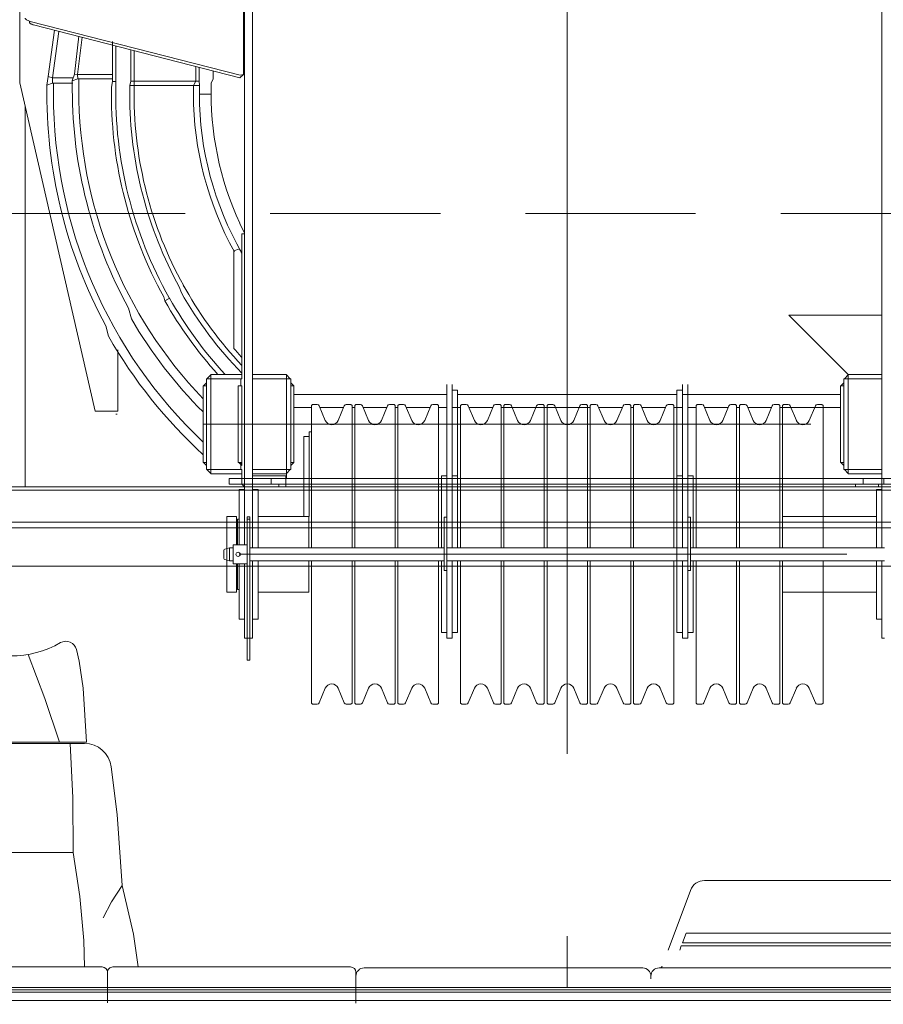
# Model space of a CAD drawing. Extents: x 6150 to 37180, y 3727 to 23870.
# Tile 4 of 27: x 10616 to 12215, y 6104 to 7927. Entities that reach past the tile are written whole.
import ezdxf

# ---------------------------------------------------------------- set-up
doc = ezdxf.new("R2010")
doc.units = 0
doc.header["$LTSCALE"] = 37.5
doc.header["$MEASUREMENT"] = 0
doc.linetypes.add('CENTER', pattern=[50.5, 30, -9, 2.5, -9])
doc.linetypes.add('HIDDEN', pattern=[12.6, 8.4, -4.2])
doc.layers.add('10', color=216, linetype='Continuous')
doc.layers.add('15', color=96, linetype='Continuous')

# ---------------------------------------------------------------- blocks, each defined once
blk = doc.blocks.new('*G212')
at = {"layer": '15', "color": 96, "linetype": 'CENTER', "lineweight": 9}
for p, q in [((11630, 7503.5), (11630, 7792.7)), ((10636, 7568.1), (10556, 7568.1)), ((10626, 7568.1), (10636, 7568.1))]:
    blk.add_line(p, q, dxfattribs=at)
at = {"layer": '15', "color": 96, "linetype": 'HIDDEN', "lineweight": 9}
blk.add_line((10135, 7568.1), (13125, 7568.1), dxfattribs=at)
blk = doc.blocks.new('*G214')
at = {"layer": '10', "color": 216, "linetype": 'CENTER', "lineweight": 9}
for p, q in [((11630, 7067), (11630, 8792.2)), ((11630, 8719.9), (11630, 6781.9)), ((10885.1, 7405.9), (10883, 7413.8)), ((10894.4, 7411.1), (10885.1, 7405.9)), ((10956, 7177.9), (12304, 7177.9)), ((11022.5, 6936.9), (12237.5, 6936.9))]:
    blk.add_line(p, q, dxfattribs=at)
at = {"layer": '10', "color": 216, "linetype": 'Continuous', "lineweight": 9}
for p, q in [((11032.5, 6954.4), (11032.5, 8719.9)), ((11047.5, 8719.9), (11047.5, 6948.9)), ((12212.5, 8719.9), (12212.5, 6948.9)), ((11030.5, 7972.8), (11030.5, 7825)), ((10616.5, 7954.9), (10616.5, 7821.4)), ((10634.5, 7921.5), (10634.5, 7923.9)), ((10636, 7923.5), (11024.7, 7823.7)), ((11023.8, 7819), (10641.9, 7917)), ((10680.9, 7907), (10669.1, 7821.7)), ((10688.7, 7905), (10676.8, 7818.9)), ((10676.8, 7818.9), (10688.7, 7905)), ((10717.5, 7825.6), (10725.9, 7896.3)), ((10731.8, 7894.5), (10723.5, 7824.9)), ((10731.8, 7894.5), (10723.5, 7824.9)), ((10788.1, 7812.3), (10788.1, 7886.2)), ((10794.1, 7877.9), (10794.1, 7812.3)), ((10794.1, 7812.4), (10794.1, 7877.9)), ((11032.5, 7890.7), (11032.5, 7553.2)), ((10822, 7812.9), (10822, 7870.8)), ((10828, 7869.2), (10828, 7812.9)), ((10828, 7869.2), (10828, 7812.9)), ((10828, 7869.2), (10828, 7812.9)), ((10942.5, 7839.8), (10942.5, 7812.9)), ((10942.5, 7812.9), (10942.5, 7839.8)), ((10948.5, 7812.9), (10948.5, 7838.3)), ((10616.5, 7821.4), (10616.5, 7809.4)), ((10666.8, 7805.2), (10669.1, 7821.7)), ((10669.1, 7821.7), (10676.8, 7818.9)), ((10669.1, 7821.7), (10676.8, 7818.9)), ((10713.7, 7813.2), (10717.5, 7825.6)), ((10723.5, 7824.9), (10717.5, 7825.6)), ((10717.5, 7825.6), (10723.5, 7824.9)), ((10723.5, 7824.9), (10787.8, 7824.9)), ((10723.5, 7824.9), (10787.8, 7824.9)), ((10723.7, 7816.9), (10723.5, 7824.9)), ((10723.5, 7824.9), (10723.7, 7816.9)), ((10787.8, 7824.9), (10725.5, 7824.9)), ((10974.5, 7832.1), (10974.5, 7816.9)), ((11030.5, 7825), (11023.8, 7819)), ((11030.5, 7825), (11024.7, 7823.7)), ((10616.5, 7809.4), (10756.3, 7202.1)), ((10676.8, 7808.9), (10666.8, 7805.2)), ((10676.8, 7808.9), (10666.8, 7805.2)), ((10676.8, 7818.9), (10676.8, 7808.9)), ((10676.8, 7808.9), (10676.8, 7818.9)), ((10676.8, 7818.9), (10715.5, 7818.9)), ((10676.8, 7818.9), (10715.5, 7818.9)), ((10714.8, 7808.9), (10676.8, 7808.9)), ((10678.8, 7818.9), (10715.5, 7818.9)), ((10678.8, 7808.9), (10678.8, 7788.9)), ((10714.8, 7808.9), (10678.8, 7808.9)), ((10723.7, 7816.9), (10713.7, 7813.2)), ((10723.7, 7816.9), (10713.7, 7813.2)), ((10713.7, 7813.2), (10713.7, 7796.9)), ((10787.6, 7816.9), (10723.7, 7816.9)), ((10725.7, 7816.9), (10787.6, 7816.9)), ((10725.7, 7796.9), (10725.7, 7816.9)), ((10786.1, 7788.8), (10786.4, 7802)), ((10788.1, 7812.3), (10786.4, 7801.6)), ((10794.1, 7812.4), (10788.1, 7812.3)), ((10794.1, 7812.3), (10788.1, 7812.3)), ((10794.1, 7804.3), (10794.1, 7812.4)), ((10822, 7812.9), (10820, 7804.9)), ((10820, 7804.9), (10828, 7804.9)), ((10820, 7788.9), (10820, 7804.9)), ((10820, 7804.9), (10828, 7804.9)), ((10828, 7812.9), (10822, 7812.9)), ((10828, 7812.9), (10822, 7812.9)), ((10828, 7804.9), (10828, 7812.9)), ((10828, 7812.9), (10938, 7812.9)), ((10828, 7812.9), (10828, 7804.9)), ((10942.5, 7812.9), (10828, 7812.9)), ((10828, 7804.9), (10828, 7788.9)), ((10828, 7804.9), (10938, 7804.9)), ((10830, 7804.9), (10936, 7804.9)), ((10938, 7804.9), (10942.5, 7812.9)), ((10938, 7812.9), (10942.5, 7812.9)), ((10938, 7804.9), (10942.5, 7812.9)), ((10949, 7804.9), (10938, 7804.9)), ((10938, 7804.9), (10949, 7804.9)), ((10938, 7788.9), (10938, 7804.9)), ((10942.5, 7812.9), (10948.5, 7812.9)), ((10942.5, 7812.9), (10948.5, 7812.9)), ((10948.5, 7812.9), (10949, 7804.9)), ((10949, 7804.9), (10949, 7788.9)), ((10974.5, 7816.9), (10971, 7808.9)), ((10949, 7788.9), (10971, 7788.9)), ((10626.5, 7061.9), (10626.5, 7765.9)), ((10626.5, 7765.9), (10626.5, 7094.6)), ((11032.5, 7531.6), (11023.7, 7549.6)), ((11032.5, 7557.7), (11032.5, 7531.6)), ((11027.5, 7530.3), (11027.5, 7269.9)), ((11032.5, 7530.3), (11027.5, 7530.3)), ((11012.5, 7498.8), (11023.3, 7502.1)), ((11012.5, 7318.2), (11012.5, 7498.8)), ((10912.3, 7431), (10915.1, 7422)), ((10919.2, 7435), (10921.3, 7431.3)), ((10923.6, 7427.1), (10919.2, 7435)), ((10893.8, 7410.8), (10885.1, 7405.9)), ((10817.8, 7392.4), (10823.1, 7373)), ((11047.5, 7379.9), (11047.5, 7269.9)), ((12040, 7379.9), (12212.5, 7379.9)), ((12150, 7269.9), (12040, 7379.9)), ((12212.5, 7379.9), (12212.5, 7269.9)), ((10780.6, 7340.8), (10775.6, 7360)), ((10798, 7214.1), (10798, 7315.2)), ((10962, 7254.5), (10956.3, 7248.9)), ((10962, 7261.9), (10962, 7236.7)), ((10970, 7261.9), (10962, 7261.9)), ((10962, 7248.9), (10962, 7254.5)), ((10970, 7269), (10962.9, 7261.9)), ((10962.9, 7261.9), (10970, 7261.9)), ((10970, 7261.9), (10970, 7269.9)), ((10970, 7269.9), (11018.8, 7269.9)), ((10970, 7261.9), (10970, 7269)), ((11025.5, 7261.9), (10970, 7261.9)), ((10970, 7261.9), (10970, 7254.8)), ((10977.1, 7261.9), (10970, 7261.9)), ((10970, 7093.9), (10970, 7261.9)), ((11025.5, 7261.9), (10970, 7261.9)), ((10970, 7248.9), (10970, 7254.5)), ((11027.5, 7269.9), (11018.8, 7269.9)), ((11025.5, 7261.9), (11027.5, 7261.9)), ((11025.5, 7248.9), (11025.5, 7261.9)), ((11027.5, 7261.9), (11027.5, 7269.9)), ((11047.5, 7269.9), (11110, 7269.9)), ((11047.5, 7261.9), (11047.5, 7269.9)), ((11047.5, 7269.9), (11056.2, 7269.9)), ((11049.5, 7261.9), (11047.5, 7261.9)), ((11049.5, 7261.9), (11110, 7261.9)), ((11110, 7261.9), (11049.5, 7261.9)), ((11110, 7269.9), (11056.2, 7269.9)), ((11102.9, 7261.9), (11110, 7261.9)), ((11110, 7261.9), (11110, 7269.9)), ((11110, 7261.9), (11110, 7269)), ((11110, 7269), (11117.1, 7261.9)), ((11110, 7261.9), (11110, 7254.8)), ((11117.1, 7261.9), (11110, 7261.9)), ((11110, 7261.9), (11118, 7261.9)), ((11110, 7093.9), (11110, 7261.9)), ((11110, 7248.9), (11110, 7254.5)), ((11118, 7261.9), (11118, 7093.9)), ((11118, 7248.9), (11118, 7254.5)), ((11118, 7254.5), (11123.7, 7248.9)), ((12142, 7254.5), (12136.3, 7248.9)), ((12142, 7261.9), (12142, 7093.9)), ((12150, 7261.9), (12142, 7261.9)), ((12142, 7248.9), (12142, 7254.5)), ((12150, 7269), (12142.9, 7261.9)), ((12142.9, 7261.9), (12150, 7261.9)), ((12150, 7261.9), (12150, 7269.9)), ((12150, 7269.9), (12203.8, 7269.9)), ((12212.5, 7269.9), (12150, 7269.9)), ((12150, 7261.9), (12150, 7269)), ((12157.1, 7261.9), (12150, 7261.9)), ((12210.5, 7261.9), (12150, 7261.9)), ((12150, 7093.9), (12150, 7261.9)), ((12150, 7261.9), (12210.5, 7261.9)), ((12212.5, 7269.9), (12203.8, 7269.9)), ((12210.5, 7261.9), (12212.5, 7261.9)), ((12212.5, 7261.9), (12212.5, 7269.9)), ((10956, 7248.9), (10956, 7106.9)), ((10962, 7248.9), (10956, 7248.9)), ((10956.3, 7248.9), (10962, 7248.9)), ((10962, 7236.7), (10962, 7248.9)), ((10962, 7106.9), (10962, 7236.4)), ((10962, 7236.4), (10962, 7093.9)), ((10970, 7248.9), (10970, 7106.9)), ((11020.5, 7248.9), (11027.5, 7248.9)), ((11020.5, 7106.9), (11020.5, 7248.9)), ((11027.5, 7248.9), (11021.8, 7248.9)), ((11027.5, 7248.9), (11027.5, 7106.9)), ((11047.5, 7248.9), (11047.5, 7106.9)), ((11110, 7248.9), (11110, 7106.9)), ((11123.7, 7248.9), (11118, 7248.9)), ((11118, 7248.9), (11124, 7248.9)), ((11118, 7106.9), (11118, 7248.9)), ((11124, 7248.9), (11124, 7106.9)), ((11407, 6948.9), (11407, 7251.2)), ((11417, 7251.2), (11417, 6948.9)), ((11417, 7240.9), (11417, 7230.9)), ((11427, 7240.9), (11417, 7240.9)), ((11427, 7081.9), (11427, 7240.9)), ((11833, 7240.9), (11843, 7240.9)), ((11833, 7081.9), (11833, 7240.9)), ((11833, 7240.9), (11843, 7240.9)), ((11833, 7081.9), (11833, 7240.9)), ((11843, 7251.2), (11843, 6948.9)), ((11843, 7240.9), (11843, 7230.9)), ((11843, 7240.9), (11843, 7230.9)), ((11853, 6948.9), (11853, 7251.2)), ((12136, 7248.9), (12136, 7106.9)), ((12142, 7248.9), (12136, 7248.9)), ((12136.3, 7248.9), (12142, 7248.9)), ((12142, 7106.9), (12142, 7248.9)), ((12150, 7248.9), (12150, 7106.9)), ((12212.5, 7248.9), (12212.5, 7106.9)), ((11407, 7232.6), (11124, 7232.6)), ((11833, 7232.6), (11427, 7232.6)), ((12136, 7232.6), (11843, 7232.6)), ((11843, 7230.9), (11843, 7081.9)), ((11843, 7230.9), (11843, 7081.9)), ((10756.3, 7202.1), (10798, 7202.1)), ((10794.5, 7202.1), (10779.5, 7202.1)), ((10798, 7202.1), (10794.5, 7202.1)), ((10798, 7202.1), (10798, 7214.1)), ((10798, 7206.1), (10798, 7202.1)), ((11124, 7208.6), (11156.5, 7208.6)), ((11158.5, 7214.4), (11156.5, 7212.4)), ((11156.5, 7212.4), (11156.5, 6948.9)), ((11167.1, 7214.4), (11158.5, 7214.4)), ((11182, 7184.9), (11170.8, 7211.9)), ((11172.2, 7208.6), (11215.8, 7208.6)), ((11217.2, 7211.9), (11206, 7184.9)), ((11229.5, 7214.4), (11220.9, 7214.4)), ((11231.5, 7212.4), (11229.5, 7214.4)), ((11231.5, 6948.9), (11231.5, 7212.4)), ((11231.5, 7208.6), (11236.5, 7208.6)), ((11238.5, 7214.4), (11236.5, 7212.4)), ((11236.5, 7212.4), (11236.5, 6948.9)), ((11247.1, 7214.4), (11238.5, 7214.4)), ((11262, 7184.9), (11250.8, 7211.9)), ((11252.2, 7208.6), (11295.8, 7208.6)), ((11297.2, 7211.9), (11286, 7184.9)), ((11309.5, 7214.4), (11300.9, 7214.4)), ((11311.5, 7212.4), (11309.5, 7214.4)), ((11311.5, 6948.9), (11311.5, 7212.4)), ((11311.5, 7208.6), (11316.5, 7208.6)), ((11318.5, 7214.4), (11316.5, 7212.4)), ((11316.5, 7212.4), (11316.5, 6948.9)), ((11327.1, 7214.4), (11318.5, 7214.4)), ((11342, 7184.9), (11330.8, 7211.9)), ((11332.2, 7208.6), (11375.8, 7208.6)), ((11377.2, 7211.9), (11366, 7184.9)), ((11389.5, 7214.4), (11380.9, 7214.4)), ((11391.5, 7212.4), (11389.5, 7214.4)), ((11391.5, 6948.9), (11391.5, 7212.4)), ((11391.5, 7208.6), (11407, 7208.6)), ((11417, 7208.6), (11432.5, 7208.6)), ((11434.5, 7214.4), (11432.5, 7212.4)), ((11432.5, 7212.4), (11432.5, 6948.9)), ((11443.1, 7214.4), (11434.5, 7214.4)), ((11458, 7184.9), (11446.8, 7211.9)), ((11448.2, 7208.6), (11491.8, 7208.6)), ((11493.2, 7211.9), (11482, 7184.9)), ((11505.5, 7214.4), (11496.9, 7214.4)), ((11507.5, 7212.4), (11505.5, 7214.4)), ((11507.5, 6948.9), (11507.5, 7212.4)), ((11507.5, 7208.6), (11672.5, 7208.6)), ((11514.5, 7214.4), (11512.5, 7212.4)), ((11512.5, 7212.4), (11512.5, 6948.9)), ((11523.1, 7214.4), (11514.5, 7214.4)), ((11538, 7184.9), (11526.8, 7211.9)), ((11573.2, 7211.9), (11562, 7184.9)), ((11585.5, 7214.4), (11576.9, 7214.4)), ((11587.5, 7212.4), (11585.5, 7214.4)), ((11587.5, 6948.9), (11587.5, 7212.4)), ((11594.5, 7214.4), (11592.5, 7212.4)), ((11592.5, 7212.4), (11592.5, 6948.9)), ((11603.1, 7214.4), (11594.5, 7214.4)), ((11618, 7184.9), (11606.8, 7211.9)), ((11653.2, 7211.9), (11642, 7184.9)), ((11665.5, 7214.4), (11656.9, 7214.4)), ((11667.5, 7212.4), (11665.5, 7214.4)), ((11667.5, 6948.9), (11667.5, 7212.4)), ((11672.5, 7212.4), (11674.5, 7214.4)), ((11672.5, 6948.9), (11672.5, 7212.4)), ((11674.5, 7214.4), (11683.1, 7214.4)), ((11686.8, 7211.9), (11698, 7184.9)), ((11688.2, 7208.6), (11731.8, 7208.6)), ((11722, 7184.9), (11733.2, 7211.9)), ((11736.9, 7214.4), (11745.5, 7214.4)), ((11745.5, 7214.4), (11747.5, 7212.4)), ((11747.5, 7212.4), (11747.5, 6948.9)), ((11747.5, 7208.6), (11752.5, 7208.6)), ((11752.5, 7212.4), (11754.5, 7214.4)), ((11752.5, 6948.9), (11752.5, 7212.4)), ((11754.5, 7214.4), (11763.1, 7214.4)), ((11766.8, 7211.9), (11778, 7184.9)), ((11768.2, 7208.6), (11811.8, 7208.6)), ((11802, 7184.9), (11813.2, 7211.9)), ((11816.9, 7214.4), (11825.5, 7214.4)), ((11825.5, 7214.4), (11827.5, 7212.4)), ((11827.5, 7212.4), (11827.5, 6948.9)), ((11827.5, 7208.6), (11843, 7208.6)), ((11853, 7208.6), (11868.5, 7208.6)), ((11868.5, 7212.4), (11870.5, 7214.4)), ((11868.5, 6948.9), (11868.5, 7212.4)), ((11870.5, 7214.4), (11879.1, 7214.4)), ((11882.8, 7211.9), (11894, 7184.9)), ((11884.2, 7208.6), (11927.8, 7208.6)), ((11918, 7184.9), (11929.2, 7211.9)), ((11932.9, 7214.4), (11941.5, 7214.4)), ((11941.5, 7214.4), (11943.5, 7212.4)), ((11943.5, 7212.4), (11943.5, 6948.9)), ((11943.5, 7208.6), (11948.5, 7208.6)), ((11948.5, 7212.4), (11950.5, 7214.4)), ((11948.5, 6948.9), (11948.5, 7212.4)), ((11950.5, 7214.4), (11959.1, 7214.4)), ((11962.8, 7211.9), (11974, 7184.9)), ((11964.2, 7208.6), (12007.8, 7208.6)), ((11998, 7184.9), (12009.2, 7211.9)), ((12012.9, 7214.4), (12021.5, 7214.4)), ((12021.5, 7214.4), (12023.5, 7212.4)), ((12023.5, 7212.4), (12023.5, 6948.9)), ((12023.5, 7208.6), (12136, 7208.6)), ((12028.5, 7212.4), (12030.5, 7214.4)), ((12028.5, 6948.9), (12028.5, 7212.4)), ((12030.5, 7214.4), (12039.1, 7214.4)), ((12042.8, 7211.9), (12054, 7184.9)), ((12078, 7184.9), (12089.2, 7211.9)), ((12092.9, 7214.4), (12101.5, 7214.4)), ((12101.5, 7214.4), (12103.5, 7212.4)), ((12103.5, 7212.4), (12103.5, 6948.9)), ((10794.5, 7196.1), (10796.5, 7196.1)), ((11156.8, 7163.9), (11152, 7163.9)), ((11152, 7163.9), (11152, 7027.6)), ((11142, 7155.1), (11142, 7006.9)), ((11152, 7155.1), (11142, 7155.1)), ((10956, 7106.9), (10962, 7106.9)), ((10956.3, 7106.9), (10962, 7106.9)), ((10962, 7101.2), (10956.3, 7106.9)), ((10962, 7106.9), (10962, 7101.2)), ((10962, 7093.9), (10970, 7093.9)), ((10962.9, 7093.9), (10970, 7093.9)), ((10970, 7086.8), (10962.9, 7093.9)), ((10970, 7106.9), (10970, 7101.2)), ((10970, 7093.9), (10970, 7101)), ((10970, 7093.9), (10970, 7085.9)), ((11025.5, 7093.9), (10970, 7093.9)), ((10977.1, 7093.9), (10970, 7093.9)), ((10970, 7093.9), (10970, 7086.8)), ((10970, 7093.9), (11025.5, 7093.9)), ((11027.5, 7106.9), (11020.5, 7106.9)), ((11021.8, 7106.9), (11027.5, 7101.2)), ((11027.5, 7106.9), (11021.8, 7106.9)), ((11025.5, 7093.9), (11025.5, 7106.9)), ((11025.5, 7093.9), (11027.5, 7093.9)), ((11027.5, 7101.2), (11027.5, 7106.9)), ((11027.5, 7093.9), (11027.5, 7085.9)), ((11047.5, 7093.9), (11047.5, 7085.9)), ((11049.5, 7093.9), (11047.5, 7093.9)), ((11049.5, 7093.9), (11110, 7093.9)), ((11049.5, 7093.9), (11110, 7093.9)), ((11102.9, 7093.9), (11110, 7093.9)), ((11110, 7106.9), (11110, 7101.2)), ((11110, 7093.9), (11110, 7101)), ((11110, 7093.9), (11110, 7085.9)), ((11110, 7093.9), (11110, 7086.8)), ((11117.1, 7093.9), (11110, 7093.9)), ((11110, 7086.8), (11117.1, 7093.9)), ((11118, 7093.9), (11110, 7093.9)), ((11118, 7106.9), (11118, 7101.2)), ((11123.7, 7106.9), (11118, 7106.9)), ((11118, 7101.2), (11123.7, 7106.9)), ((11124, 7106.9), (11118, 7106.9)), ((12136, 7106.9), (12142, 7106.9)), ((12136.3, 7106.9), (12142, 7106.9)), ((12142, 7101.2), (12136.3, 7106.9)), ((12142, 7106.9), (12142, 7101.2)), ((12142, 7093.9), (12150, 7093.9)), ((12142.9, 7093.9), (12150, 7093.9)), ((12150, 7086.8), (12142.9, 7093.9)), ((12150, 7106.9), (12150, 7101.2)), ((12150, 7093.9), (12150, 7101)), ((12157.1, 7093.9), (12150, 7093.9)), ((12150, 7093.9), (12150, 7085.9)), ((12210.5, 7093.9), (12150, 7093.9)), ((12150, 7093.9), (12150, 7086.8)), ((12210.5, 7093.9), (12150, 7093.9)), ((12210.5, 7093.9), (12212.5, 7093.9)), ((12212.5, 7093.9), (12212.5, 7085.9)), ((10970, 7085.9), (11018.8, 7085.9)), ((11004.1, 7077), (11004.1, 7067)), ((11032.5, 7077), (11004.1, 7077)), ((11027.5, 7085.9), (11018.8, 7085.9)), ((11027.5, 7085.9), (11027.5, 7066.9)), ((11047.5, 7085.9), (11056.2, 7085.9)), ((11109, 7082.1), (11047.5, 7082.1)), ((11142, 7077), (11047.5, 7077)), ((11110, 7085.9), (11056.2, 7085.9)), ((11082, 7077), (11082, 7067)), ((11109, 7061.9), (11109, 7082.1)), ((11110, 7085.9), (11110, 7082.1)), ((11110, 7085.9), (11110, 7082.1)), ((11110, 7082.1), (11110, 7077)), ((11110, 7082.1), (11110, 7077)), ((11407, 7081.9), (11397, 7081.9)), ((11397, 7081.9), (11397, 6948.9)), ((11417, 7081.9), (11427, 7081.9)), ((11427, 7081.9), (11427, 6948.9)), ((11843, 7081.9), (11833, 7081.9)), ((11833, 7081.9), (11833, 6948.9)), ((11843, 7081.9), (11833, 7081.9)), ((11833, 7081.9), (11833, 6791.9)), ((11853, 7081.9), (11863, 7081.9)), ((11853, 7081.9), (11863, 7081.9)), ((11863, 7081.9), (11863, 6948.9)), ((11863, 7081.9), (11863, 6948.9)), ((12118, 7077), (12120, 7077)), ((12120, 7077), (12255.9, 7077)), ((12150, 7085.9), (12203.8, 7085.9)), ((12212.5, 7085.9), (12203.8, 7085.9)), ((11004.1, 7067), (11032.5, 7067)), ((11010.7, 7061.9), (11010.7, 7062.2)), ((11022.5, 7056.9), (11022.5, 6954.4)), ((11032.5, 7056.9), (11022.5, 7056.9)), ((11027.5, 7066.9), (11032.5, 7066.9)), ((11027.6, 7066.9), (11032.5, 7061.9)), ((11032.5, 7066.9), (11027.6, 7066.9)), ((11032.5, 7061.9), (11032.5, 7066.9)), ((11032.5, 6954.4), (11032.5, 7056.9)), ((11047.5, 7067), (11142, 7067)), ((11142, 7061.9), (11047.5, 7061.9)), ((11047.5, 7056.9), (11057.5, 7056.9)), ((11047.5, 6948.9), (11047.5, 7056.9)), ((11057.5, 7056.9), (11057.5, 6948.9)), ((11142, 7055.4), (11057.5, 7055.4)), ((11096.3, 7067), (11142, 7067)), ((11096.3, 7061.9), (11096.3, 7067)), ((12118, 7061.9), (12120, 7061.9)), ((12202.5, 7055.4), (12118, 7055.4)), ((12255.9, 7067), (12120, 7067)), ((12120, 7067), (12163.7, 7067)), ((12212.5, 7056.9), (12202.5, 7056.9)), ((12202.5, 7056.9), (12202.5, 6948.9)), ((12206, 7061.9), (12206, 7067)), ((12206, 7067), (12206, 7061.9)), ((12212.5, 6948.9), (12212.5, 7056.9)), ((11152, 7027.6), (11152, 7006.7)), ((10999.5, 7006.9), (11017.5, 7006.9)), ((10999.5, 6866.9), (10999.5, 7006.9)), ((11017.5, 7006.9), (11017.5, 6954.4)), ((11019.5, 7001.9), (11017.5, 7001.3)), ((11017.5, 7001.3), (11017.5, 6954.4)), ((11019.5, 6954.4), (11019.5, 7001.9)), ((11022.5, 7001.9), (11019.5, 7001.9)), ((11037.5, 7006.6), (11037.5, 6741)), ((11042.5, 7006.6), (11037.5, 7006.6)), ((11037.5, 7002), (11042.5, 7002)), ((11042.5, 6741), (11042.5, 7006.6)), ((11057.5, 6948.9), (11057.5, 7006.7)), ((11057.5, 7006.7), (11151.5, 7006.7)), ((11142, 7006.9), (11152, 7006.9)), ((11151.5, 7006.7), (11151.5, 6948.9)), ((11402, 7005.8), (11402, 6906.9)), ((11407, 7005.8), (11402, 7005.8)), ((11407, 6906.9), (11407, 7005.8)), ((11853, 7005.8), (11858, 7005.8)), ((11853, 6906.9), (11853, 7005.8)), ((11858, 7005.8), (11858, 6906.9)), ((12028.5, 7006.7), (12028.5, 6948.9)), ((12202.5, 7006.7), (12028.5, 7006.7)), ((12099, 7006.9), (12099, 7006.7)), ((12118, 7006.9), (12108, 7006.9)), ((12202.5, 6948.9), (12202.5, 7006.7)), ((10994.5, 6929.1), (10994.5, 6944.7)), ((10996, 6946.6), (11004.5, 6948.9)), ((11004.5, 6948.9), (11004.5, 6924.9)), ((11004.5, 6948.9), (11011.5, 6948.9)), ((11011.5, 6954.4), (11037.5, 6954.4)), ((11011.5, 6919.4), (11011.5, 6954.4)), ((11037.5, 6954.4), (11037.5, 6919.4)), ((11042.5, 6948.9), (11402, 6948.9)), ((11407, 6948.9), (11853, 6948.9)), ((11858, 6948.9), (12217.5, 6948.9)), ((11004.5, 6924.9), (10996, 6927.2)), ((11011.5, 6924.9), (11004.5, 6924.9)), ((11037.5, 6919.4), (11011.5, 6919.4)), ((11017.5, 6919.4), (11017.5, 6866.9)), ((11017.5, 6919.4), (11017.5, 6872.4)), ((11019.5, 6871.9), (11019.5, 6919.4)), ((11022.5, 6919.4), (11022.5, 6816.9)), ((11032.5, 6781.9), (11032.5, 6919.4)), ((11032.5, 6816.9), (11032.5, 6919.4)), ((11402, 6924.9), (11042.5, 6924.9)), ((11047.5, 6924.9), (11047.5, 6781.9)), ((11047.5, 6816.9), (11047.5, 6924.9)), ((11057.5, 6924.9), (11057.5, 6816.9)), ((11057.5, 6867), (11057.5, 6924.9)), ((11151.5, 6924.9), (11151.5, 6867)), ((11156.5, 6924.9), (11156.5, 6661.4)), ((11231.5, 6661.4), (11231.5, 6924.9)), ((11236.5, 6924.9), (11236.5, 6661.4)), ((11311.5, 6661.4), (11311.5, 6924.9)), ((11316.5, 6924.9), (11316.5, 6661.4)), ((11391.5, 6661.4), (11391.5, 6924.9)), ((11394, 6914.9), (11397, 6914.9)), ((11397, 6924.9), (11397, 6791.9)), ((11407, 6914.5), (11407, 6924.9)), ((11853, 6924.9), (11407, 6924.9)), ((11407, 6781.9), (11407, 6910)), ((11417, 6924.9), (11417, 6914.5)), ((11417, 6914.9), (11417, 6781.9)), ((11427, 6924.9), (11427, 6791.9)), ((11427, 6914.9), (11430, 6914.9)), ((11432.5, 6924.9), (11432.5, 6661.4)), ((11507.5, 6661.4), (11507.5, 6924.9)), ((11512.5, 6924.9), (11512.5, 6661.4)), ((11587.5, 6661.4), (11587.5, 6924.9)), ((11592.5, 6924.9), (11592.5, 6661.4)), ((11667.5, 6661.4), (11667.5, 6924.9)), ((11672.5, 6661.4), (11672.5, 6924.9)), ((11747.5, 6924.9), (11747.5, 6661.4)), ((11752.5, 6661.4), (11752.5, 6924.9)), ((11827.5, 6924.9), (11827.5, 6661.4)), ((11830, 6914.9), (11833, 6914.9)), ((11833, 6924.9), (11833, 6791.9)), ((11843, 6924.9), (11843, 6914.5)), ((11843, 6914.9), (11843, 6781.9)), ((11853, 6914.5), (11853, 6924.9)), ((11853, 6791.9), (11853, 6924.9)), ((12217.5, 6924.9), (11858, 6924.9)), ((11863, 6924.9), (11863, 6791.9)), ((11863, 6924.9), (11863, 6791.9)), ((11863, 6914.9), (11866, 6914.9)), ((11868.5, 6661.4), (11868.5, 6924.9)), ((11943.5, 6924.9), (11943.5, 6661.4)), ((11948.5, 6661.4), (11948.5, 6924.9)), ((12023.5, 6924.9), (12023.5, 6661.4)), ((12028.5, 6661.4), (12028.5, 6924.9)), ((12028.5, 6924.9), (12028.5, 6867)), ((12103.5, 6924.9), (12103.5, 6661.4)), ((12202.5, 6924.9), (12202.5, 6816.9)), ((12202.5, 6867), (12202.5, 6924.9)), ((12212.5, 6924.9), (12212.5, 6781.9)), ((12212.5, 6816.9), (12212.5, 6924.9)), ((11402, 6906.9), (11407, 6906.9)), ((11858, 6906.9), (11853, 6906.9)), ((11853, 6781.9), (11853, 6890.5)), ((11017.5, 6872.4), (11019.5, 6871.9)), ((11019.5, 6871.9), (11022.5, 6871.9)), ((11017.5, 6866.9), (10999.5, 6866.9)), ((11151.5, 6867), (11057.5, 6867)), ((12028.5, 6867), (12202.5, 6867)), ((11022.5, 6816.9), (11032.5, 6816.9)), ((11057.5, 6816.9), (11047.5, 6816.9)), ((12202.5, 6816.9), (12212.5, 6816.9)), ((11047.5, 6781.9), (11032.5, 6781.9)), ((11397, 6791.9), (11407, 6791.9)), ((11417, 6781.9), (11407, 6781.9)), ((11427, 6791.9), (11417, 6791.9)), ((11833, 6791.9), (11843, 6791.9)), ((11833, 6791.9), (11843, 6791.9)), ((11843, 6781.9), (11853, 6781.9)), ((11863, 6791.9), (11853, 6791.9)), ((12212.5, 6781.9), (12217.5, 6781.9)), ((11037.5, 6741), (11042.5, 6741)), ((11170.8, 6661.9), (11182, 6688.9)), ((11206, 6688.9), (11217.2, 6661.9)), ((11250.8, 6661.9), (11262, 6688.9)), ((11286, 6688.9), (11297.2, 6661.9)), ((11330.8, 6661.9), (11342, 6688.9)), ((11366, 6688.9), (11377.2, 6661.9)), ((11446.8, 6661.9), (11458, 6688.9)), ((11482, 6688.9), (11493.2, 6661.9)), ((11526.8, 6661.9), (11538, 6688.9)), ((11562, 6688.9), (11573.2, 6661.9)), ((11606.8, 6661.9), (11618, 6688.9)), ((11642, 6688.9), (11653.2, 6661.9)), ((11698, 6688.9), (11686.8, 6661.9)), ((11733.2, 6661.9), (11722, 6688.9)), ((11778, 6688.9), (11766.8, 6661.9)), ((11813.2, 6661.9), (11802, 6688.9)), ((11894, 6688.9), (11882.8, 6661.9)), ((11929.2, 6661.9), (11918, 6688.9)), ((11974, 6688.9), (11962.8, 6661.9)), ((12009.2, 6661.9), (11998, 6688.9)), ((12054, 6688.9), (12042.8, 6661.9)), ((12089.2, 6661.9), (12078, 6688.9)), ((11156.5, 6661.4), (11158.5, 6659.4)), ((11158.5, 6659.4), (11167.1, 6659.4)), ((11220.9, 6659.4), (11229.5, 6659.4)), ((11229.5, 6659.4), (11231.5, 6661.4)), ((11236.5, 6661.4), (11238.5, 6659.4)), ((11238.5, 6659.4), (11247.1, 6659.4)), ((11300.9, 6659.4), (11309.5, 6659.4)), ((11309.5, 6659.4), (11311.5, 6661.4)), ((11316.5, 6661.4), (11318.5, 6659.4)), ((11318.5, 6659.4), (11327.1, 6659.4)), ((11380.9, 6659.4), (11389.5, 6659.4)), ((11389.5, 6659.4), (11391.5, 6661.4)), ((11432.5, 6661.4), (11434.5, 6659.4)), ((11434.5, 6659.4), (11443.1, 6659.4)), ((11496.9, 6659.4), (11505.5, 6659.4)), ((11505.5, 6659.4), (11507.5, 6661.4)), ((11512.5, 6661.4), (11514.5, 6659.4)), ((11514.5, 6659.4), (11523.1, 6659.4)), ((11576.9, 6659.4), (11585.5, 6659.4)), ((11585.5, 6659.4), (11587.5, 6661.4)), ((11592.5, 6661.4), (11594.5, 6659.4)), ((11594.5, 6659.4), (11603.1, 6659.4)), ((11656.9, 6659.4), (11665.5, 6659.4)), ((11665.5, 6659.4), (11667.5, 6661.4)), ((11674.5, 6659.4), (11672.5, 6661.4)), ((11683.1, 6659.4), (11674.5, 6659.4)), ((11745.5, 6659.4), (11736.9, 6659.4)), ((11747.5, 6661.4), (11745.5, 6659.4)), ((11754.5, 6659.4), (11752.5, 6661.4)), ((11763.1, 6659.4), (11754.5, 6659.4)), ((11825.5, 6659.4), (11816.9, 6659.4)), ((11827.5, 6661.4), (11825.5, 6659.4)), ((11870.5, 6659.4), (11868.5, 6661.4)), ((11879.1, 6659.4), (11870.5, 6659.4)), ((11941.5, 6659.4), (11932.9, 6659.4)), ((11943.5, 6661.4), (11941.5, 6659.4)), ((11950.5, 6659.4), (11948.5, 6661.4)), ((11959.1, 6659.4), (11950.5, 6659.4)), ((12021.5, 6659.4), (12012.9, 6659.4)), ((12023.5, 6661.4), (12021.5, 6659.4)), ((12030.5, 6659.4), (12028.5, 6661.4)), ((12039.1, 6659.4), (12030.5, 6659.4)), ((12101.5, 6659.4), (12092.9, 6659.4)), ((12103.5, 6661.4), (12101.5, 6659.4))]:
    blk.add_line(p, q, dxfattribs=at)
at = {"layer": '10', "color": 216, "linetype": 'HIDDEN', "lineweight": 9}
blk.add_line((11109, 7081.6), (11110, 7081.6), dxfattribs=at)
at = {"layer": '10', "color": 216, "linetype": 'Continuous', "lineweight": 9}
for points in [[(10626.5, 7929.3), (10626.6, 7928.7), (10626.9, 7928.1), (10627.5, 7927.5), (10628.2, 7926.8), (10629.2, 7926.2), (10630.4, 7925.5), (10631.7, 7924.9), (10633.1, 7924.3), (10634.6, 7923.9), (10636, 7923.5)], [(10641.9, 7917), (10640.7, 7917.3), (10639.6, 7917.7), (10638.5, 7918.1), (10637.5, 7918.6), (10636.6, 7919.1), (10635.8, 7919.6), (10635.2, 7920.1), (10634.8, 7920.6), (10634.6, 7921.1), (10634.5, 7921.5)]]:
    blk.add_lwpolyline(points, dxfattribs=at)
blk.add_circle((11020.5, 6936.9), 4, dxfattribs=at)
for centre, radius, start, end in [((11568.4, 7789.9), 901.8, 179.0241, -151.5309), ((11560.6, 7788.8), 766.5, 178.804, -150.537), ((11545.2, 7790.7), 574.5, 178.1868, -155.1879), ((11566.3, 7788.9), 887.5, 180, -133.4426), ((11554.8, 7798.1), 841.1, -179.9162, -151.1627), ((11551.7, 7796.9), 826, 180, -136.1548), ((11560.6, 7788.8), 774.5, 180, -151.0361), ((11560, 7788.9), 740, 180, -151.0752), ((11560, 7788.9), 732, 180, -151.0874), ((11542.5, 7789.9), 604.5, -179.9019, -150.9997), ((11540, 7788.9), 591, 180, -150.1319), ((11517.2, 7776), 564.8, -150.9893, -150.1128), ((11559.9, 7788.8), 741.9, -150.3659, -135.8608), ((11560, 7788.9), 732, -150.3822, -136.6738), ((11560.7, 7788.9), 776.6, -150.447, -138.0626), ((11560.7, 7788.9), 766.6, -150.4469, -137.3869), ((11551.5, 7796.8), 842.8, -149.8104, -134.9605), ((11566.3, 7788.9), 904.5, -150.3011, -132.4301), ((11559.6, 7788.5), 721.4, -139.3136, -137.5184), ((11167.1, 7210.4), 4, 22.5276, 90.0006), ((11220.9, 7210.4), 4, 90, 157.5558), ((11247.1, 7210.4), 4, 22.5282, 89.994), ((11300.9, 7210.4), 4, 90, 157.5285), ((11327.1, 7210.4), 4, 22.5211, 90.0071), ((11380.9, 7210.4), 4, 90, 157.5487), ((11443.1, 7210.4), 4, 22.5105, 90.0006), ((11496.9, 7210.4), 4, 90, 157.5269), ((11523.1, 7210.4), 4, 22.5105, 90.0006), ((11576.9, 7210.4), 4, 90, 157.5269), ((11603.1, 7210.4), 4, 22.5105, 90.0006), ((11656.9, 7210.4), 4, 90, 157.5269), ((11683.1, 7210.4), 4, 22.5054, 90.0137), ((11736.9, 7210.4), 4, 90, 157.4871), ((11763.1, 7210.4), 4, 22.4988, 90.0202), ((11816.9, 7210.4), 4, 90, 157.5002), ((11879.1, 7210.4), 4, 22.5191, 90.0137), ((11932.9, 7210.4), 4, 90, 157.4628), ((11959.1, 7210.4), 4, 22.5358, 89.994), ((12012.9, 7210.4), 4, 90, 157.4653), ((12039.1, 7210.4), 4, 22.5358, 89.994), ((12092.9, 7210.4), 4, 90, 157.4653), ((11194, 7189.9), 13, -157.4989, -22.4992), ((11274, 7189.9), 13, -157.4987, -22.5009), ((11354, 7189.9), 13, -157.4989, -22.4999), ((11470, 7189.9), 13, -157.5011, -22.4962), ((11550, 7189.9), 13, -157.5011, -22.4962), ((11630, 7189.9), 13, -157.5011, -22.4962), ((11710, 7189.9), 13, -157.5017, -22.4971), ((11790, 7189.9), 13, -157.498, -22.5001), ((11906, 7189.9), 13, -157.5, -22.4988), ((11986, 7189.9), 13, -157.4972, -22.5016), ((12066, 7189.9), 13, -157.4972, -22.5016), ((10996.5, 6944.7), 2, 104.9937, 179.9981), ((10996.5, 6929.1), 2, 180, -105.0115), ((11194, 6683.9), 13, 22.5022, 157.4982), ((11274, 6683.9), 13, 22.503, 157.499), ((11354, 6683.9), 13, 22.4992, 157.5019), ((11470, 6683.9), 13, 22.503, 157.4966), ((11550, 6683.9), 13, 22.503, 157.4966), ((11630, 6683.9), 13, 22.503, 157.4966), ((11710, 6683.9), 13, 22.5002, 157.501), ((11790, 6683.9), 13, 22.4975, 157.5029), ((11906, 6683.9), 13, 22.5009, 157.5002), ((11986, 6683.9), 13, 22.5019, 157.4993), ((12066, 6683.9), 13, 22.5019, 157.4993), ((11167.1, 6663.4), 4, -90, -22.516), ((11220.9, 6663.4), 4, -157.5203, -90.006), ((11247.1, 6663.4), 4, -90, -22.4897), ((11300.9, 6663.4), 4, -157.5238, -89.9994), ((11327.1, 6663.4), 4, -90, -22.4968), ((11380.9, 6663.4), 4, -157.5304, -89.9929), ((11443.1, 6663.4), 4, -90, -22.5231), ((11496.9, 6663.4), 4, -157.495, -89.9994), ((11523.1, 6663.4), 4, -90, -22.5231), ((11576.9, 6663.4), 4, -157.495, -89.9994), ((11603.1, 6663.4), 4, -90, -22.5231), ((11656.9, 6663.4), 4, -157.495, -89.9994), ((11683.1, 6663.4), 4, -90, -22.4695), ((11736.9, 6663.4), 4, -157.5102, -90.0191), ((11763.1, 6663.4), 4, -90, -22.4816), ((11816.9, 6663.4), 4, -157.4965, -90.0388), ((11879.1, 6663.4), 4, -90, -22.4953), ((11932.9, 6663.4), 4, -157.4965, -90.0388), ((11959.1, 6663.4), 4, -90, -22.5115), ((12012.9, 6663.4), 4, -157.4965, -90.0388), ((12039.1, 6663.4), 4, -90, -22.5115), ((12092.9, 6663.4), 4, -157.4965, -90.0388)]:
    blk.add_arc(centre, radius, start, end, dxfattribs=at)
blk = doc.blocks.new('*G254')
at = {"layer": '10', "color": 216, "linetype": 'Continuous', "lineweight": 9}
for p, q in [((10778.7512, 6163.13156), (10778.7512, 6106.90356)), ((11228.7512, 6173.12996), (10788.7512, 6173.12996)), ((11238.7512, 6105.96596), (11238.7512, 6163.13156)), ((11238.7512, 6130.87076), (10778.7512, 6130.87076)), ((10778.7512, 6126.13036), (11238.7512, 6126.13036)), ((10778.752, 6135.32996), (11238.7512, 6135.32996))]:
    blk.add_line(p, q, dxfattribs=at)
for centre, radius, start, end in [((10788.7496, 6163.13156), 9.99817, 90, -179.9895), ((11228.7512, 6163.12996), 10, 0, 89.98951)]:
    blk.add_arc(centre, radius, start, end, dxfattribs=at)
blk = doc.blocks.new('*G255')
at = {"layer": '10', "color": 216, "linetype": 'Continuous', "lineweight": 9}
for p, q in [((10768.752, 6173.12996), (10255, 6173.12996)), ((10778.752, 6106.90356), (10778.752, 6163.13156)), ((10778.752, 6135.32996), (10255, 6135.32996)), ((10778.752, 6130.87076), (10255, 6130.87076)), ((10255, 6126.13036), (10778.752, 6126.13036))]:
    blk.add_line(p, q, dxfattribs=at)
blk.add_arc((10768.752, 6163.12996), 10, 0, 89.991264, dxfattribs=at)
blk = doc.blocks.new('*G256')
at = {"layer": '10', "color": 216, "linetype": 'Continuous', "lineweight": 9}
for p, q in [((10473.5896, 6738.89196), (10478.512, 6760.46396)), ((10567.9996, 6751.67516), (10536.8764, 6670.28356)), ((10631.9996, 6751.67516), (10663.1228, 6670.28356)), ((10721.4868, 6760.46396), (10726.4096, 6738.89196)), ((10466.2496, 6688.89076), (10473.5896, 6738.89196)), ((10726.4096, 6738.89196), (10733.7496, 6688.89076)), ((10459.9996, 6588.89076), (10466.2496, 6688.89076)), ((10733.7496, 6688.89076), (10739.9996, 6588.89076)), ((10536.8764, 6670.28356), (10509.9988, 6588.89076)), ((10663.1228, 6670.28356), (10689.9988, 6588.89076)), ((10739.9996, 6588.89076), (10459.9996, 6588.89076)), ((10463.9456, 6586.88996), (10736.0536, 6586.88996)), ((10489.9996, 6586.89156), (10485.4988, 6485.89156)), ((10714.5004, 6485.89156), (10709.9996, 6586.89156)), ((10402.9792, 6455.39076), (10414.3588, 6543.30876)), ((10785.6404, 6543.30876), (10797.0184, 6455.39076)), ((10485.4988, 6485.89156), (10484.9996, 6384.89076)), ((10714.9996, 6384.89076), (10714.5004, 6485.89156)), ((10393.9996, 6323.89076), (10402.9792, 6455.39076)), ((10797.0184, 6455.39076), (10805.9992, 6323.89076)), ((10472.6672, 6303.39116), (10484.9996, 6384.89076)), ((10484.9996, 6384.89076), (10714.9996, 6384.89076)), ((10484.9996, 6384.89076), (10714.9996, 6384.89076)), ((10714.9996, 6384.89076), (10727.3316, 6303.39116)), ((10373.0252, 6233.77836), (10393.9996, 6323.89076)), ((10393.9996, 6323.89076), (10413.8148, 6293.89076)), ((10805.9992, 6323.89076), (10786.1844, 6293.89076)), ((10805.9992, 6323.89076), (10826.9728, 6233.77836)), ((10413.8148, 6293.89076), (10428.9996, 6263.89076)), ((10464.9988, 6221.89276), (10472.6672, 6303.39116)), ((10727.3316, 6303.39116), (10734.9988, 6221.89276)), ((10786.1844, 6293.89076), (10770.9992, 6263.89076)), ((10364.5252, 6173.13156), (10373.0252, 6233.77836)), ((10826.9728, 6233.77836), (10835.4736, 6173.13156)), ((10463.8836, 6173.13156), (10464.9988, 6221.89276)), ((10734.9988, 6221.89276), (10736.1152, 6173.13156))]:
    blk.add_line(p, q, dxfattribs=at)
for centre, radius, start, end in [((10498.0108, 6756.01356), 20.00061, 60.216316, 167.14386), ((10599.9988, 6934.20196), 185.31054, -119.78354, -60.21307), ((10701.988, 6756.01356), 20.00039, 12.857991, 119.78555), ((10463.9456, 6536.88876), 50.00122, 90, 172.62332), ((10736.0548, 6536.89076), 49.99918, 7.3749661, 90.001594)]:
    blk.add_arc(centre, radius, start, end, dxfattribs=at)
blk = doc.blocks.new('*G264')
at = {"layer": '10', "color": 216, "linetype": 'Continuous', "lineweight": 9}
for p, q in [((12282.6412, 7061.89116), (10330, 7061.89116)), ((11141.9996, 7061.89116), (11047.5008, 7061.89116)), ((12930.0008, 7061.89116), (12117.9996, 7061.89116))]:
    blk.add_line(p, q, dxfattribs=at)
blk = doc.blocks.new('*G269')
at = {"layer": '10', "color": 216, "linetype": 'Continuous', "lineweight": 9}
blk.add_line((12117.9996, 7061.89116), (12120.0008, 7061.89116), dxfattribs=at)
blk = doc.blocks.new('*G271')
at = {"layer": '10', "color": 216, "linetype": 'Continuous', "lineweight": 9}
for p, q in [((12299.5644, 6985.81436), (10259.9996, 6985.81436)), ((10259.9996, 6111.21116), (13000.0008, 6111.21116))]:
    blk.add_line(p, q, dxfattribs=at)
blk = doc.blocks.new('*G272')
at = {"layer": '10', "color": 216, "linetype": 'Continuous', "lineweight": 9}
for p, q in [((10259.9996, 6914.89156), (12318.8904, 6914.89156)), ((11393.9992, 6914.89156), (11396.9996, 6914.89156)), ((11426.9996, 6914.89156), (11430.0008, 6914.89156)), ((11830, 6914.89156), (11833.0012, 6914.89156)), ((11863.0012, 6914.89156), (11866.0004, 6914.89156))]:
    blk.add_line(p, q, dxfattribs=at)
blk = doc.blocks.new('*G273')
at = {"layer": '10', "color": 216, "linetype": 'Continuous', "lineweight": 9}
for p, q in [((12252.9284, 7055.38116), (10229.9996, 7055.38116)), ((11141.9996, 7055.38116), (11057.5, 7055.38116)), ((12202.5008, 7055.38116), (12117.9996, 7055.38116)), ((10229.9996, 6996.28676), (12285.0696, 6996.28676))]:
    blk.add_line(p, q, dxfattribs=at)
blk = doc.blocks.new('*G276')
at = {"layer": '10', "color": 216, "linetype": 'CENTER', "lineweight": 9}
blk.add_line((11630, 5469.89156), (11630, 5441.26972), dxfattribs=at)
blk = doc.blocks.new('*G277')
at = {"layer": '10', "color": 216, "linetype": 'Continuous', "lineweight": 9}
for p, q in [((11096.3, 7061.89116), (11096.3, 7067.00076)), ((11096.3, 7067.00076), (11141.9996, 7067.00076)), ((12120.0008, 7067.00076), (12163.7008, 7067.00076)), ((12163.7008, 7067.00076), (12163.7008, 7061.89116))]:
    blk.add_line(p, q, dxfattribs=at)
blk = doc.blocks.new('*G278')
at = {"layer": '10', "color": 216, "linetype": 'Continuous', "lineweight": 9}
for p, q in [((12149.6076, 7077.00356), (11004.0724, 7077.00356)), ((11004.0724, 7077.00356), (11004.0724, 7067.00356)), ((11141.9996, 7077.00356), (11047.5008, 7077.00356)), ((11081.9984, 7077.00356), (11081.9984, 7067.00356)), ((11004.0724, 7067.00356), (12192.486, 7067.00356)), ((11047.5008, 7067.00356), (11141.9996, 7067.00356))]:
    blk.add_line(p, q, dxfattribs=at)
blk = doc.blocks.new('*G279')
at = {"layer": '10', "color": 216, "linetype": 'Continuous', "lineweight": 9}
for p, q in [((12117.9996, 7077.00356), (12120.0008, 7077.00356)), ((12120.0008, 7077.00356), (12255.928, 7077.00356)), ((12178.002, 7077.00356), (12178.002, 7067.00356)), ((12255.928, 7077.00356), (12255.928, 7067.00356)), ((12255.928, 7067.00356), (12120.0008, 7067.00356))]:
    blk.add_line(p, q, dxfattribs=at)
at = {"layer": '10', "color": 216, "linetype": 'CENTER', "lineweight": 9}
blk.add_line((12215.928, 7067.00356), (12215.928, 7077.00356), dxfattribs=at)
blk = doc.blocks.new('*G275')
at = {"color": 7, "linetype": 'Continuous', "lineweight": 9}
for name in ['*G278', '*G279', '*G277', '*G276']:
    blk.add_blockref(name, (0, 0), dxfattribs=at)
blk = doc.blocks.new('*G213')
at = {"layer": '10', "color": 216, "linetype": 'CENTER', "lineweight": 9}
blk.add_line((11630, 4673.6), (11630, 7418.7), dxfattribs=at)
at = {"layer": '10', "color": 216, "linetype": 'Continuous', "lineweight": 9}
for p, q in [((12903.8, 6333.1), (11884.2, 6333.1)), ((11858, 6314.9), (11816.9, 6204.3)), ((11850, 6235.9), (11843.2, 6217.6)), ((12937.9, 6235.9), (11850, 6235.9)), ((11843.2, 6217.6), (12945.2, 6217.6)), ((11841.1, 6211.9), (11838.2, 6204.3)), ((12947.4, 6211.9), (11841.1, 6211.9)), ((11769.8, 6171.2), (11253.8, 6171.2)), ((11959.9, 6171.2), (11799.8, 6171.2)), ((11801.1, 6171.2), (11799.8, 6171.2)), ((12985.2, 6171.2), (11959.9, 6171.2)), ((11238.8, 6156.2), (11238.8, 6151.1)), ((11784.8, 6156.2), (11784.8, 6151.1)), ((11784.8, 6151.1), (11784.8, 6156.2)), ((11238.8, 6135.3), (13005, 6135.3)), ((11238.8, 6130.9), (13005, 6130.9)), ((11238.8, 6126.1), (13005, 6126.1))]:
    blk.add_line(p, q, dxfattribs=at)
for centre, radius, start, end in [((11884.2, 6305.1), 28, 90, 159.6218), ((11253.8, 6156.2), 15, 90, -179.9977), ((11769.8, 6156.2), 15, 0, 89.9977), ((11799.8, 6156.2), 15, 90, -179.9977), ((11801.1, 6176.2), 5, -90, -20.6813)]:
    blk.add_arc(centre, radius, start, end, dxfattribs=at)
at = {"color": 7, "linetype": 'Continuous', "lineweight": 9}
for name in ['*G214', '*G275', '*G264', '*G273', '*G269', '*G271', '*G272', '*G256', '*G255', '*G254']:
    blk.add_blockref(name, (0, 0), dxfattribs=at)

msp = doc.modelspace()

# ---------------------------------------------------------------- block references
at = {"color": 7, "linetype": 'Continuous', "lineweight": 9}
for name in ['*G213', '*G212']:
    msp.add_blockref(name, (0, 0), dxfattribs=at)

doc.saveas('drawing.dxf')
